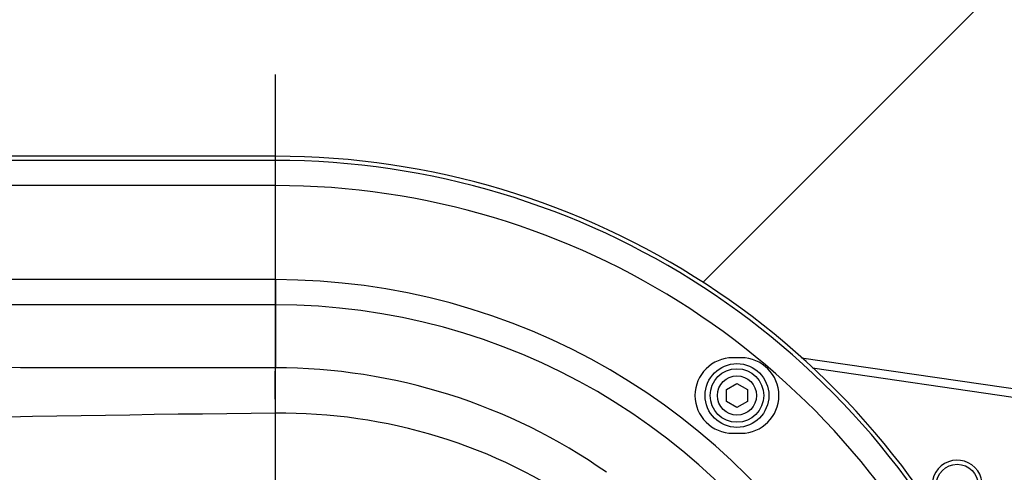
# Model space of a CAD drawing. Extents: x 0 to 594, y 0 to 420.
# Tile 80 of 104: x 352 to 364, y 190 to 195. Entities that reach past the tile are written whole.
import ezdxf

# ---------------------------------------------------------------- set-up
doc = ezdxf.new("R2010")
doc.units = 0
doc.header["$LTSCALE"] = 32.67
doc.linetypes.add('CENTER', pattern=[0.6, 0.375, -0.075, 0.075, -0.075])
doc.linetypes.add('PHANTOM', pattern=[0.8, 0.45, -0.05, 0.1, -0.05, 0.1, -0.05])
doc.layers.get('0').update_dxf_attribs({"linetype": 'CONTINUOUS'})
for name, color, linetype in [('1_DESIGN', 7, 'CONTINUOUS'), ('AXIS', 7, 'CONTINUOUS'), ('CRV', 7, 'CONTINUOUS'), ('DRAFT', 7, 'CONTINUOUS'), ('DRIV_DIM', 7, 'CONTINUOUS'), ('ROUND', 7, 'CONTINUOUS')]:
    doc.layers.add(name, color=color, linetype=linetype)
doc.styles.get("Standard").update_dxf_attribs({"font": 'txt', "width": 0.8})
doc.dimstyles.new('DIMSTYLE_1', dxfattribs={"dimtxt": 3.8, "dimasz": 1.8, "dimexe": 2, "dimexo": 1.5, "dimgap": 1.9, "dimtad": 1, "dimdec": 3, "dimlfac": 10, "dimtxsty": 'STANDARD', "dimblk": 'OPEN', "dimblk1": 'OPEN', "dimblk2": 'OPEN', "dimcen": 0.09, "dimazin": 2, "dimtp": 0.5, "dimtm": 0.5, "dimtfac": 1, "dimtdec": -1, "dimtofl": 0, "dimtmove": 0, "dimatfit": 3, "dimtolj": 1})
doc.dimstyles.new('DIMSTYLE_2', dxfattribs={"dimtxt": 3.8, "dimasz": 1.8, "dimexe": 2, "dimexo": 1.5, "dimgap": 0.95, "dimtad": 1, "dimdec": 3, "dimlfac": 10, "dimtxsty": 'STANDARD', "dimblk": 'OPEN', "dimblk1": 'OPEN', "dimblk2": 'OPEN', "dimcen": 0.09, "dimazin": 2, "dimtp": 0.001, "dimtm": 0.001, "dimtfac": 1, "dimtdec": 3, "dimtofl": 0, "dimtmove": 0, "dimatfit": 3, "dimtolj": 1})

# ---------------------------------------------------------------- blocks, each defined once
blk = doc.blocks.new('*D9')
at = {"layer": 'DRIV_DIM', "color": 2, "linetype": 'CONTINUOUS'}
for p, q in [((478.229, 259.55), (491.452, 274.235)), ((297.649, 184.12), (289.051, 184.12))]:
    blk.add_line(p, q, dxfattribs=at)
for points in [[(488.359, 273.482), (490.114, 272.749), (489.175, 274.404)], [(290.449, 185.925), (291.051, 184.12), (291.681, 185.916)]]:
    blk.add_lwpolyline(points, dxfattribs=at)
for start, end in [(48, 114), (114, 180)]:
    blk.add_arc((410.312, 184.12), 119.261, start, end, dxfattribs=at)
blk = doc.blocks.new('_OPEN')
at = {"color": 0, "linetype": 'BYBLOCK'}
for p, q in [((0, 0), (-1, 0.342)), ((-1, -0.342), (0, 0)), ((-1, 0), (0, 0))]:
    blk.add_line(p, q, dxfattribs=at)
blk = doc.blocks.new('*D13')
at = {"layer": 'DRIV_DIM', "color": 2, "linetype": 'CONTINUOUS'}
blk.add_line((339.298, 254.526), (410.312, 184.12), dxfattribs=at)
at = {"layer": 'DRIV_DIM', "color": 2, "linetype": 'CONTINUOUS', "xscale": 1.8, "yscale": 1.8, "zscale": 1.8, "rotation": 135.2468841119}
blk.add_blockref('_OPEN', (339.298, 254.526), dxfattribs=at)

msp = doc.modelspace()

# ---------------------------------------------------------------- linework, layer by layer
at = {"color": 7, "linetype": 'CONTINUOUS'}
for p, q in [((360.86245, 191.12031), (360.76245, 191.12031)), ((360.76245, 190.22031), (360.86245, 190.22031))]:
    msp.add_line(p, q, dxfattribs=at)
for centre, start, end in [((360.76245, 190.67031), 90, 270), ((360.86245, 190.67031), 270, 90)]:
    msp.add_arc(centre, 0.45, start, end, dxfattribs=at)
at = {"color": 2, "linetype": 'CONTINUOUS'}
msp.add_arc((363.43702, 189.6004), 0.3, 255, 195, dxfattribs=at)
at = {"layer": '1_DESIGN', "color": 7, "linetype": 'CONTINUOUS'}
for p, q in [((360.68745, 190.74248), (360.81245, 190.81465)), ((360.81245, 190.81465), (360.93745, 190.74248)), ((360.68745, 190.59814), (360.68745, 190.74248)), ((360.93745, 190.74248), (360.93745, 190.59814)), ((360.81245, 190.52597), (360.68745, 190.59814)), ((360.93745, 190.59814), (360.81245, 190.52597))]:
    msp.add_line(p, q, dxfattribs=at)
msp.add_circle((360.81245, 190.67031), 0.38, dxfattribs=at)
at = {"layer": '1_DESIGN', "color": 9, "linetype": 'CONTINUOUS'}
for radius in [0.31942, 0.23333]:
    msp.add_circle((360.81245, 190.67031), radius, dxfattribs=at)
at = {"layer": 'AXIS', "color": 7, "linetype": 'CENTER'}
msp.add_line((355.31245, 184.12031), (355.31245, 194.49329), dxfattribs=at)
at = {"layer": 'AXIS', "color": 7, "linetype": 'CONTINUOUS'}
msp.add_circle((363.43702, 189.6004), 0.25, dxfattribs=at)
at = {"layer": 'CRV', "color": 2, "linetype": 'CONTINUOUS'}
msp.add_line((360.40677, 192.01863), (403.19852, 234.81038), dxfattribs=at)
at = {"layer": 'CRV', "color": 2, "linetype": 'PHANTOM'}
msp.add_arc((410.31245, 184.12031), 100, 48, 175.448465, dxfattribs=at)
at = {"layer": 'DRAFT', "color": 7, "linetype": 'CONTINUOUS'}
msp.add_line((355.31245, 193.52031), (336.80014, 193.52031), dxfattribs=at)
at = {"layer": 'ROUND', "color": 9, "linetype": 'CONTINUOUS'}
for p, q in [((355.31245, 193.17124), (355.31245, 193.52031)), ((355.31245, 193.47106), (336.80014, 193.47106)), ((355.31245, 193.17124), (336.80014, 193.17124)), ((355.31245, 192.05065), (336.80014, 192.05065)), ((355.31245, 192.05065), (355.31245, 191.00047)), ((355.31245, 191.75084), (336.80014, 191.75084)), ((361.71289, 190.99891), (364.82812, 190.54676))]:
    msp.add_line(p, q, dxfattribs=at)
at = {"layer": 'ROUND', "color": 7, "linetype": 'CONTINUOUS'}
msp.add_line((361.58065, 191.11915), (364.87104, 190.64162), dxfattribs=at)
msp.add_arc((355.31245, 184.12031), 9.4, 23.826026, 90, dxfattribs=at)
at = {"layer": 'ROUND', "color": 9, "linetype": 'CONTINUOUS'}
for centre, radius, start, end in [((355.31245, 184.12031), 9.35075, 23.893969, 90), ((355.31245, 184.12031), 9.05093, 23.893969, 90), ((355.31245, 184.12031), 7.93034, 29.633781, 90), ((355.31245, 184.12031), 7.63052, 29.633781, 90), ((355.3094, 184.11843), 6.88204, 54.991992, 89.974593)]:
    msp.add_arc(centre, radius, start, end, dxfattribs=at)
for points, knots in [([(355.31245, 191.00047), (353.76916, 191.00097), (347.59839, 191.00466), (341.42762, 191.01349), (336.80014, 191.02047)], [0, 0, 0, 0, 0.25009612, 1, 1, 1, 1]), ([(355.31245, 190.45907), (355.31181, 190.52671), (355.31105, 190.62506), (355.31053, 190.7505), (355.31029, 190.83079), (355.31063, 190.89736), (355.31039, 190.94799), (355.31201, 190.98031), (355.31127, 190.9961), (355.31245, 191.00047)], [0, 0, 0, 0, 0.37480949, 0.54493339, 0.69503431, 0.81959554, 0.9140442, 0.97491314, 1, 1, 1, 1]), ([(359.01474, 189.31526), (358.48185, 189.69393), (357.2841, 190.27993), (355.96638, 190.4652), (355.31245, 190.45907)], [0, 0, 0, 0, 0.49991173, 1, 1, 1, 1])]:
    msp.add_open_spline(points, degree=3, knots=knots, dxfattribs=at)
msp.add_open_spline([(355.31245, 190.45907), (349.13899, 190.40123), (342.96811, 190.15249), (336.80014, 189.88594)], degree=3, dxfattribs=at)

# ---------------------------------------------------------------- dimensions: what is measured, and where the dimension line sits
at = {"layer": 'DRIV_DIM', "color": 2, "linetype": 'CONTINUOUS'}
dim = msp.add_angular_dim_2l(base=(361.80458, 293.07077), line1=((476.4275, 257.54851), (477.22551, 258.43479)), line2=((300.34152, 184.12031), (299.14891, 184.12031)), dimstyle='DIMSTYLE_1', override={"dimtad": 2}, dxfattribs=at)
dim.commit()
dim.dimension.update_dxf_attribs({"geometry": '*D9', "text_midpoint": (325.37448, 267.83863), "dimtype": 162})
dim = msp.add_radius_dim(center=(410.31245, 184.12031), mpoint=(339.29774, 254.52565), text='R<>', dimstyle='DIMSTYLE_2', override={"dimpost": '<>'}, dxfattribs=at)
dim.commit()
dim.dimension.update_dxf_attribs({"geometry": '*D13', "text_midpoint": (344.53665, 249.33169), "dimtype": 164})

doc.saveas('drawing.dxf')
